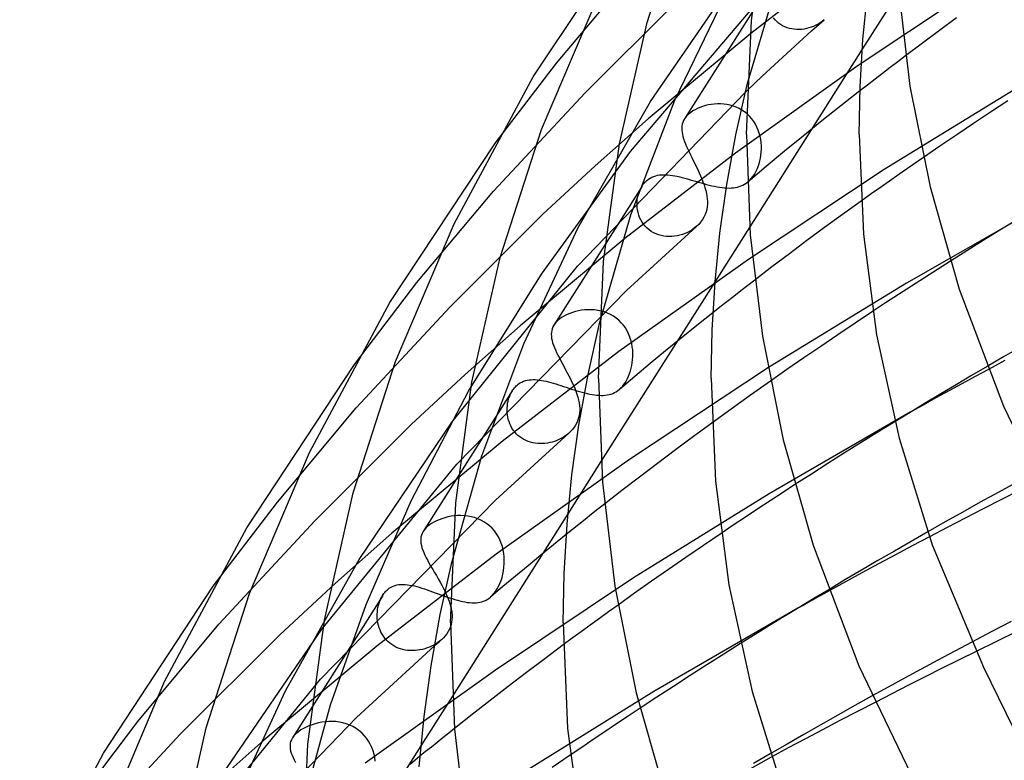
# Model space of a CAD drawing. Header units: millimetres. Extents: x -273 to 273, y -156 to 255.
# Tile 20 of 98: x -200 to -165, y 135 to 162. Entities that reach past the tile are written whole.
import ezdxf

# ---------------------------------------------------------------- set-up
doc = ezdxf.new("R2010")
doc.units = ezdxf.units.MM
doc.layers.add('HIDDEN', color=7, linetype='Continuous')
doc.layers.add('THICK', color=7, linetype='Continuous')

msp = doc.modelspace()

# ---------------------------------------------------------------- linework, layer by layer
at = {"layer": 'HIDDEN'}
for p, q in [((-170.504, 164.159), (-174.343, 161.195)), ((-181.231, 160.138), (-178.598, 163.28)), ((-177.903, 158.782), (-174.679, 163.465)), ((-174.466, 159.381), (-173.348, 163.191)), ((-177.038, 158.823), (-174.992, 163.049)), ((-173.597, 163.046), (-176.69, 158.165)), ((-165.947, 163.107), (-170.539, 160.052)), ((-180.221, 159.084), (-177.052, 162.24)), ((-178.611, 157.006), (-174.357, 162.006)), ((-173.482, 161.677), (-173.537, 161.742)), ((-167.041, 161.742), (-167.651, 161.294)), ((-173.422, 161.617), (-173.482, 161.677)), ((-173.357, 161.562), (-173.422, 161.617)), ((-173.287, 161.512), (-173.357, 161.562)), ((-173.213, 161.468), (-173.287, 161.512)), ((-173.136, 161.43), (-173.213, 161.468)), ((-173.055, 161.398), (-173.136, 161.43)), ((-172.971, 161.372), (-173.055, 161.398)), ((-172.279, 161.387), (-172.363, 161.366)), ((-172.195, 161.414), (-172.279, 161.387)), ((-172.115, 161.445), (-172.195, 161.414)), ((-172.186, 161.283), (-171.738, 161.681)), ((-172.035, 161.482), (-172.115, 161.445)), ((-171.958, 161.523), (-172.035, 161.482)), ((-171.884, 161.569), (-171.958, 161.523)), ((-171.813, 161.62), (-171.884, 161.569)), ((-171.744, 161.676), (-171.813, 161.62)), ((-174.343, 161.195), (-177.978, 158.167)), ((-172.886, 161.353), (-172.971, 161.372)), ((-172.8, 161.34), (-172.886, 161.353)), ((-172.712, 161.334), (-172.8, 161.34)), ((-172.624, 161.333), (-172.712, 161.334)), ((-172.629, 160.883), (-172.186, 161.283)), ((-172.536, 161.338), (-172.624, 161.333)), ((-172.449, 161.349), (-172.536, 161.338)), ((-172.363, 161.366), (-172.449, 161.349)), ((-167.651, 161.294), (-168.256, 160.846)), ((-173.069, 160.483), (-172.629, 160.883)), ((-168.256, 160.846), (-168.855, 160.396)), ((-170.389, 160.635), (-174.381, 154.336)), ((-173.506, 160.081), (-173.069, 160.483)), ((-183.397, 157.311), (-181.231, 160.138)), ((-170.539, 160.052), (-174.884, 156.946)), ((-173.938, 159.679), (-173.506, 160.081)), ((-174.473, 159.168), (-173.938, 159.679)), ((-164.841, 159.288), (-169.614, 156.363)), ((-183.471, 155.599), (-180.221, 159.084)), ((-180.488, 152.934), (-174.531, 159.112)), ((-170.471, 159.157), (-171.149, 158.625)), ((-180.473, 154.292), (-177.903, 158.782)), ((-178.596, 154.757), (-177.038, 158.823)), ((-176.052, 158.604), (-176.146, 158.57)), ((-175.953, 158.633), (-176.052, 158.604)), ((-175.851, 158.658), (-175.953, 158.633)), ((-175.746, 158.676), (-175.851, 158.658)), ((-175.638, 158.689), (-175.746, 158.676)), ((-175.528, 158.696), (-175.638, 158.689)), ((-175.416, 158.695), (-175.528, 158.696)), ((-175.304, 158.688), (-175.416, 158.695)), ((-175.192, 158.673), (-175.304, 158.688)), ((-175.08, 158.65), (-175.192, 158.673)), ((-174.97, 158.619), (-175.08, 158.65)), ((-174.862, 158.579), (-174.97, 158.619)), ((-171.149, 158.625), (-171.82, 158.091)), ((-165.229, 158.806), (-165.835, 158.406)), ((-176.623, 158.255), (-176.647, 158.225)), ((-176.595, 158.284), (-176.623, 158.255)), ((-176.566, 158.314), (-176.595, 158.284)), ((-176.534, 158.343), (-176.566, 158.314)), ((-176.469, 158.395), (-176.534, 158.343)), ((-176.397, 158.444), (-176.469, 158.395)), ((-176.319, 158.489), (-176.397, 158.444)), ((-176.235, 158.532), (-176.319, 158.489)), ((-176.146, 158.57), (-176.235, 158.532)), ((-174.757, 158.531), (-174.862, 158.579)), ((-174.657, 158.474), (-174.757, 158.531)), ((-174.561, 158.41), (-174.657, 158.474)), ((-174.471, 158.337), (-174.561, 158.41)), ((-174.386, 158.256), (-174.471, 158.337)), ((-174.309, 158.169), (-174.386, 158.256)), ((-165.835, 158.406), (-166.438, 158.005)), ((-179.865, 156.498), (-177.978, 158.167)), ((-176.784, 157.905), (-176.79, 157.836)), ((-176.772, 157.971), (-176.784, 157.905)), ((-176.753, 158.036), (-176.772, 157.971)), ((-176.726, 158.101), (-176.753, 158.036)), ((-176.69, 158.164), (-176.726, 158.101)), ((-176.67, 158.195), (-176.69, 158.164)), ((-176.647, 158.225), (-176.67, 158.195)), ((-174.24, 158.076), (-174.309, 158.169)), ((-174.178, 157.977), (-174.24, 158.076)), ((-174.124, 157.874), (-174.178, 157.977)), ((-171.82, 158.091), (-172.484, 157.555)), ((-166.438, 158.005), (-167.038, 157.602)), ((-176.79, 157.836), (-176.789, 157.764)), ((-176.789, 157.764), (-176.781, 157.691)), ((-176.781, 157.691), (-176.768, 157.614)), ((-176.768, 157.614), (-176.749, 157.534)), ((-176.749, 157.534), (-176.725, 157.452)), ((-174.079, 157.767), (-174.124, 157.874)), ((-174.041, 157.658), (-174.079, 157.767)), ((-174.012, 157.546), (-174.041, 157.658)), ((-173.989, 157.433), (-174.012, 157.546)), ((-172.484, 157.555), (-173.142, 157.017)), ((-167.038, 157.602), (-167.632, 157.199)), ((-176.725, 157.452), (-176.696, 157.366)), ((-176.696, 157.366), (-176.661, 157.278)), ((-176.661, 157.278), (-176.623, 157.187)), ((-176.623, 157.187), (-176.58, 157.092)), ((-173.975, 157.32), (-173.989, 157.433)), ((-173.967, 157.206), (-173.975, 157.32)), ((-173.966, 157.094), (-173.967, 157.206)), ((-167.632, 157.199), (-168.22, 156.795)), ((-181.77, 152.661), (-178.611, 157.006)), ((-174.884, 156.946), (-178.808, 153.916)), ((-176.58, 157.092), (-176.534, 156.994)), ((-176.534, 156.994), (-176.486, 156.893)), ((-176.486, 156.893), (-176.435, 156.791)), ((-173.999, 156.773), (-173.982, 156.877)), ((-173.982, 156.877), (-173.971, 156.982)), ((-173.971, 156.982), (-173.966, 157.094)), ((-173.142, 157.017), (-173.792, 156.477)), ((-181.718, 154.782), (-179.865, 156.498)), ((-176.435, 156.791), (-176.383, 156.686)), ((-176.383, 156.686), (-176.329, 156.58)), ((-176.329, 156.58), (-176.276, 156.472)), ((-174.082, 156.47), (-174.049, 156.569)), ((-174.049, 156.569), (-174.021, 156.671)), ((-174.021, 156.671), (-173.999, 156.773)), ((-177.783, 156.125), (-177.717, 156.147)), ((-177.717, 156.147), (-177.649, 156.163)), ((-177.649, 156.163), (-177.58, 156.174)), ((-177.58, 156.174), (-177.509, 156.181)), ((-177.509, 156.181), (-177.435, 156.184)), ((-177.435, 156.184), (-177.36, 156.183)), ((-177.36, 156.183), (-177.282, 156.178)), ((-177.282, 156.178), (-177.202, 156.169)), ((-177.202, 156.169), (-177.12, 156.158)), ((-177.12, 156.158), (-177.036, 156.143)), ((-177.036, 156.143), (-176.95, 156.126)), ((-176.276, 156.472), (-176.224, 156.364)), ((-176.224, 156.364), (-176.174, 156.255)), ((-176.174, 156.255), (-176.125, 156.147)), ((-176.125, 156.147), (-176.08, 156.039)), ((-173.792, 156.477), (-174.436, 155.935)), ((-169.614, 156.363), (-174.426, 153.181)), ((-174.27, 156.115), (-174.216, 156.194)), ((-174.216, 156.194), (-174.166, 156.282)), ((-174.166, 156.282), (-174.121, 156.374)), ((-174.121, 156.374), (-174.082, 156.47)), ((-178.206, 155.773), (-178.181, 155.811)), ((-178.181, 155.811), (-178.155, 155.847)), ((-178.155, 155.847), (-178.127, 155.882)), ((-178.127, 155.882), (-178.097, 155.916)), ((-178.097, 155.916), (-178.065, 155.948)), ((-178.065, 155.948), (-178.032, 155.979)), ((-178.032, 155.979), (-177.973, 156.026)), ((-177.973, 156.026), (-177.911, 156.065)), ((-177.911, 156.065), (-177.848, 156.098)), ((-177.848, 156.098), (-177.783, 156.125)), ((-176.95, 156.126), (-176.862, 156.106)), ((-176.862, 156.106), (-176.772, 156.083)), ((-176.772, 156.083), (-176.681, 156.059)), ((-176.681, 156.059), (-176.588, 156.034)), ((-176.588, 156.034), (-176.494, 156.007)), ((-176.494, 156.007), (-176.398, 155.979)), ((-176.398, 155.979), (-176.301, 155.951)), ((-176.301, 155.951), (-176.204, 155.922)), ((-176.204, 155.922), (-176.107, 155.894)), ((-176.107, 155.894), (-176.01, 155.867)), ((-176.08, 156.039), (-176.038, 155.933)), ((-176.038, 155.933), (-176.001, 155.828)), ((-176.01, 155.867), (-175.913, 155.84)), ((-176.001, 155.828), (-175.968, 155.724)), ((-175.913, 155.84), (-175.817, 155.815)), ((-175.817, 155.815), (-175.722, 155.792)), ((-175.722, 155.792), (-175.629, 155.772)), ((-174.684, 155.785), (-174.622, 155.813)), ((-174.622, 155.813), (-174.561, 155.846)), ((-174.561, 155.846), (-174.502, 155.884)), ((-174.502, 155.884), (-174.445, 155.927)), ((-174.445, 155.927), (-174.384, 155.982)), ((-174.384, 155.982), (-174.326, 156.044)), ((-174.326, 156.044), (-174.27, 156.115)), ((-186.184, 152.354), (-183.471, 155.599)), ((-178.201, 155.781), (-181.326, 150.849)), ((-178.356, 155.375), (-178.337, 155.46)), ((-178.337, 155.46), (-178.313, 155.541)), ((-178.313, 155.541), (-178.283, 155.621)), ((-178.283, 155.621), (-178.248, 155.699)), ((-178.248, 155.699), (-178.206, 155.773)), ((-175.968, 155.724), (-175.939, 155.621)), ((-175.939, 155.621), (-175.916, 155.52)), ((-175.916, 155.52), (-175.899, 155.421)), ((-175.629, 155.772), (-175.537, 155.753)), ((-175.537, 155.753), (-175.447, 155.738)), ((-175.447, 155.738), (-175.36, 155.726)), ((-175.36, 155.726), (-175.275, 155.717)), ((-175.275, 155.717), (-175.193, 155.712)), ((-175.193, 155.712), (-175.113, 155.71)), ((-175.113, 155.71), (-175.035, 155.712)), ((-175.035, 155.712), (-174.96, 155.718)), ((-174.96, 155.718), (-174.887, 155.728)), ((-174.887, 155.728), (-174.817, 155.743)), ((-174.817, 155.743), (-174.75, 155.762)), ((-174.75, 155.762), (-174.684, 155.785)), ((-178.377, 155.11), (-178.376, 155.2)), ((-178.372, 155.02), (-178.377, 155.11)), ((-178.376, 155.2), (-178.369, 155.288)), ((-178.369, 155.288), (-178.356, 155.375)), ((-175.899, 155.421), (-175.887, 155.323)), ((-175.883, 155.136), (-175.891, 155.045)), ((-175.887, 155.323), (-175.882, 155.229)), ((-175.882, 155.229), (-175.883, 155.136)), ((-170.431, 155.244), (-171.086, 154.773)), ((-163.717, 155.253), (-168.817, 152.342)), ((-185.01, 151.501), (-181.718, 154.782)), ((-179.709, 150.907), (-178.596, 154.757)), ((-178.36, 154.93), (-178.372, 155.02)), ((-178.342, 154.84), (-178.36, 154.93)), ((-178.317, 154.752), (-178.342, 154.84)), ((-178.285, 154.666), (-178.317, 154.752)), ((-175.963, 154.77), (-176.005, 154.679)), ((-175.93, 154.861), (-175.963, 154.77)), ((-175.907, 154.953), (-175.93, 154.861)), ((-175.891, 155.045), (-175.907, 154.953)), ((-171.086, 154.773), (-171.724, 154.307)), ((-178.245, 154.582), (-178.285, 154.666)), ((-178.199, 154.501), (-178.245, 154.582)), ((-178.147, 154.424), (-178.199, 154.501)), ((-178.088, 154.353), (-178.147, 154.424)), ((-176.191, 154.422), (-176.267, 154.349)), ((-176.121, 154.502), (-176.191, 154.422)), ((-176.058, 154.589), (-176.121, 154.502)), ((-176.005, 154.679), (-176.058, 154.589)), ((-164.921, 154.573), (-165.512, 154.211)), ((-182.398, 150.18), (-180.473, 154.292)), ((-178.757, 152.079), (-176.268, 154.349)), ((-178.022, 154.286), (-178.088, 154.353)), ((-177.951, 154.225), (-178.022, 154.286)), ((-177.873, 154.17), (-177.951, 154.225)), ((-177.791, 154.122), (-177.873, 154.17)), ((-177.705, 154.081), (-177.791, 154.122)), ((-177.616, 154.048), (-177.705, 154.081)), ((-177.523, 154.022), (-177.616, 154.048)), ((-176.764, 154.065), (-176.855, 154.037)), ((-176.675, 154.098), (-176.764, 154.065)), ((-176.588, 154.137), (-176.675, 154.098)), ((-176.505, 154.18), (-176.588, 154.137)), ((-176.425, 154.229), (-176.505, 154.18)), ((-176.348, 154.283), (-176.425, 154.229)), ((-176.275, 154.343), (-176.348, 154.283)), ((-171.724, 154.307), (-172.352, 153.844)), ((-165.512, 154.211), (-166.099, 153.847)), ((-178.808, 153.916), (-182.525, 150.819)), ((-177.429, 154.003), (-177.523, 154.022)), ((-177.333, 153.992), (-177.429, 154.003)), ((-177.237, 153.988), (-177.333, 153.992)), ((-177.14, 153.99), (-177.237, 153.988)), ((-177.044, 154), (-177.14, 153.99)), ((-176.949, 154.015), (-177.044, 154)), ((-176.855, 154.037), (-176.949, 154.015)), ((-172.352, 153.844), (-172.974, 153.38)), ((-166.099, 153.847), (-166.682, 153.483)), ((-172.974, 153.38), (-173.591, 152.914)), ((-166.682, 153.483), (-167.261, 153.118)), ((-174.426, 153.181), (-179.029, 149.907)), ((-184.931, 147.421), (-180.488, 152.934)), ((-184.351, 148.5), (-181.77, 152.661)), ((-173.591, 152.914), (-174.203, 152.446)), ((-188.404, 149.448), (-186.184, 152.354)), ((-175.611, 152.395), (-179.657, 146.011)), ((-168.817, 152.342), (-173.714, 149.342)), ((-184.776, 145.917), (-178.757, 152.079)), ((-188.345, 147.918), (-185.01, 151.501)), ((-180.765, 151.263), (-180.859, 151.222)), ((-180.666, 151.299), (-180.765, 151.263)), ((-180.563, 151.33), (-180.666, 151.299)), ((-180.456, 151.355), (-180.563, 151.33)), ((-180.345, 151.375), (-180.456, 151.355)), ((-180.232, 151.389), (-180.345, 151.375)), ((-180.117, 151.396), (-180.232, 151.389)), ((-180.001, 151.395), (-180.117, 151.396)), ((-179.884, 151.388), (-180.001, 151.395)), ((-179.767, 151.372), (-179.884, 151.388)), ((-179.651, 151.348), (-179.767, 151.372)), ((-179.537, 151.315), (-179.651, 151.348)), ((-179.425, 151.273), (-179.537, 151.315)), ((-179.317, 151.222), (-179.425, 151.273)), ((-175.686, 151.289), (-176.251, 150.839)), ((-170.019, 151.332), (-170.637, 150.921)), ((-181.284, 150.909), (-181.306, 150.879)), ((-181.259, 150.938), (-181.284, 150.909)), ((-181.232, 150.968), (-181.259, 150.938)), ((-181.203, 150.997), (-181.232, 150.968)), ((-181.171, 151.026), (-181.203, 150.997)), ((-181.103, 151.08), (-181.171, 151.026)), ((-181.029, 151.13), (-181.103, 151.08)), ((-180.947, 151.178), (-181.029, 151.13)), ((-180.859, 151.222), (-180.947, 151.178)), ((-179.213, 151.163), (-179.317, 151.222)), ((-179.115, 151.095), (-179.213, 151.163)), ((-179.023, 151.019), (-179.115, 151.095)), ((-178.938, 150.934), (-179.023, 151.019)), ((-178.86, 150.843), (-178.938, 150.934)), ((-170.637, 150.921), (-171.25, 150.508)), ((-184.47, 149.098), (-182.525, 150.819)), ((-181.417, 150.591), (-181.421, 150.522)), ((-181.406, 150.657), (-181.417, 150.591)), ((-181.388, 150.721), (-181.406, 150.657)), ((-181.361, 150.785), (-181.388, 150.721)), ((-181.326, 150.849), (-181.361, 150.785)), ((-181.306, 150.879), (-181.326, 150.849)), ((-178.79, 150.746), (-178.86, 150.843)), ((-178.728, 150.643), (-178.79, 150.746)), ((-178.675, 150.536), (-178.728, 150.643)), ((-176.251, 150.839), (-176.811, 150.388)), ((-181.421, 150.522), (-181.418, 150.452)), ((-181.418, 150.452), (-181.409, 150.379)), ((-181.409, 150.379), (-181.393, 150.303)), ((-181.393, 150.303), (-181.371, 150.224)), ((-181.371, 150.224), (-181.344, 150.142)), ((-178.631, 150.426), (-178.675, 150.536)), ((-178.594, 150.314), (-178.631, 150.426)), ((-178.566, 150.199), (-178.594, 150.314)), ((-178.545, 150.083), (-178.566, 150.199)), ((-176.811, 150.388), (-177.366, 149.935)), ((-171.25, 150.508), (-171.859, 150.095)), ((-183.88, 146.207), (-182.398, 150.18)), ((-179.029, 149.907), (-183.162, 146.725)), ((-181.344, 150.142), (-181.311, 150.057)), ((-181.311, 150.057), (-181.274, 149.969)), ((-181.274, 149.969), (-181.231, 149.878)), ((-181.231, 149.878), (-181.185, 149.783)), ((-178.532, 149.967), (-178.545, 150.083)), ((-178.526, 149.851), (-178.532, 149.967)), ((-178.527, 149.735), (-178.526, 149.851)), ((-177.366, 149.935), (-177.917, 149.482)), ((-171.859, 150.095), (-172.462, 149.682)), ((-164.796, 150.056), (-165.377, 149.721)), ((-181.185, 149.783), (-181.134, 149.684)), ((-181.134, 149.684), (-181.081, 149.583)), ((-181.081, 149.583), (-181.026, 149.48)), ((-178.563, 149.417), (-178.546, 149.518)), ((-178.546, 149.518), (-178.534, 149.621)), ((-178.534, 149.621), (-178.527, 149.735)), ((-172.462, 149.682), (-173.058, 149.269)), ((-165.377, 149.721), (-165.956, 149.384)), ((-165.333, 149.59), (-165.914, 149.278)), ((-181.026, 149.48), (-180.968, 149.374)), ((-180.968, 149.374), (-180.91, 149.266)), ((-180.91, 149.266), (-180.852, 149.157)), ((-180.852, 149.157), (-180.795, 149.047)), ((-173.714, 149.342), (-178.649, 146.081)), ((-178.641, 149.13), (-178.61, 149.222)), ((-178.61, 149.222), (-178.584, 149.318)), ((-178.584, 149.318), (-178.563, 149.417)), ((-177.917, 149.482), (-178.462, 149.026)), ((-173.058, 149.269), (-173.647, 148.858)), ((-186.385, 147.324), (-184.47, 149.098)), ((-182.524, 148.798), (-182.465, 148.83)), ((-182.465, 148.83), (-182.403, 148.857)), ((-182.403, 148.857), (-182.339, 148.879)), ((-182.339, 148.879), (-182.273, 148.895)), ((-182.273, 148.895), (-182.206, 148.906)), ((-182.206, 148.906), (-182.136, 148.913)), ((-182.136, 148.913), (-182.065, 148.916)), ((-182.065, 148.916), (-181.993, 148.914)), ((-181.993, 148.914), (-181.919, 148.909)), ((-181.919, 148.909), (-181.843, 148.9)), ((-181.843, 148.9), (-181.765, 148.888)), ((-181.765, 148.888), (-181.686, 148.873)), ((-181.686, 148.873), (-181.604, 148.855)), ((-181.604, 148.855), (-181.521, 148.835)), ((-181.521, 148.835), (-181.436, 148.812)), ((-181.436, 148.812), (-181.348, 148.787)), ((-180.795, 149.047), (-180.739, 148.937)), ((-180.739, 148.937), (-180.686, 148.827)), ((-180.686, 148.827), (-180.636, 148.718)), ((-178.462, 149.026), (-179.003, 148.57)), ((-178.847, 148.737), (-178.799, 148.805)), ((-178.799, 148.805), (-178.755, 148.879)), ((-178.755, 148.879), (-178.713, 148.958)), ((-178.713, 148.958), (-178.675, 149.042)), ((-178.675, 149.042), (-178.641, 149.13)), ((-186.385, 144.621), (-184.351, 148.5)), ((-182.802, 148.52), (-185.964, 143.53)), ((-182.844, 148.448), (-182.805, 148.515)), ((-182.805, 148.515), (-182.78, 148.554)), ((-182.78, 148.554), (-182.753, 148.591)), ((-182.753, 148.591), (-182.725, 148.626)), ((-182.725, 148.626), (-182.695, 148.659)), ((-182.695, 148.659), (-182.664, 148.69)), ((-182.664, 148.69), (-182.632, 148.719)), ((-182.632, 148.719), (-182.58, 148.761)), ((-182.58, 148.761), (-182.524, 148.798)), ((-181.348, 148.787), (-181.259, 148.761)), ((-181.259, 148.761), (-181.169, 148.732)), ((-181.169, 148.732), (-181.077, 148.703)), ((-181.077, 148.703), (-180.985, 148.673)), ((-180.985, 148.673), (-180.892, 148.642)), ((-180.892, 148.642), (-180.798, 148.611)), ((-180.798, 148.611), (-180.703, 148.58)), ((-180.703, 148.58), (-180.608, 148.55)), ((-180.636, 148.718), (-180.59, 148.61)), ((-180.608, 148.55), (-180.513, 148.521)), ((-180.59, 148.61), (-180.548, 148.503)), ((-180.548, 148.503), (-180.511, 148.397)), ((-180.513, 148.521), (-180.42, 148.493)), ((-180.42, 148.493), (-180.327, 148.467)), ((-180.327, 148.467), (-180.235, 148.443)), ((-179.237, 148.427), (-179.177, 148.455)), ((-179.177, 148.455), (-179.118, 148.487)), ((-179.118, 148.487), (-179.061, 148.524)), ((-179.061, 148.524), (-179.007, 148.567)), ((-179.007, 148.567), (-178.951, 148.618)), ((-178.951, 148.618), (-178.897, 148.675)), ((-178.897, 148.675), (-178.847, 148.737)), ((-182.968, 148.075), (-182.952, 148.153)), ((-182.952, 148.153), (-182.932, 148.23)), ((-182.932, 148.23), (-182.907, 148.305)), ((-182.907, 148.305), (-182.878, 148.378)), ((-182.878, 148.378), (-182.844, 148.448)), ((-180.511, 148.397), (-180.479, 148.293)), ((-180.479, 148.293), (-180.453, 148.19)), ((-180.453, 148.19), (-180.432, 148.089)), ((-180.235, 148.443), (-180.146, 148.421)), ((-180.146, 148.421), (-180.058, 148.402)), ((-180.058, 148.402), (-179.972, 148.386)), ((-179.972, 148.386), (-179.888, 148.373)), ((-179.888, 148.373), (-179.806, 148.364)), ((-179.806, 148.364), (-179.727, 148.358)), ((-179.727, 148.358), (-179.65, 148.355)), ((-179.65, 148.355), (-179.576, 148.357)), ((-179.576, 148.357), (-179.503, 148.362)), ((-179.503, 148.362), (-179.433, 148.372)), ((-179.433, 148.372), (-179.366, 148.386)), ((-179.366, 148.386), (-179.301, 148.404)), ((-179.301, 148.404), (-179.237, 148.427)), ((-191.137, 144.571), (-188.345, 147.918)), ((-182.987, 147.834), (-182.986, 147.915)), ((-182.984, 147.752), (-182.987, 147.834)), ((-182.986, 147.915), (-182.979, 147.996)), ((-182.976, 147.67), (-182.984, 147.752)), ((-182.979, 147.996), (-182.968, 148.075)), ((-180.432, 148.089), (-180.419, 147.989)), ((-180.419, 147.989), (-180.412, 147.903)), ((-180.412, 147.817), (-180.417, 147.731)), ((-180.412, 147.903), (-180.412, 147.817)), ((-168.684, 147.758), (-173.691, 144.862)), ((-188.23, 142.536), (-184.931, 147.421)), ((-182.962, 147.588), (-182.976, 147.67)), ((-182.944, 147.506), (-182.962, 147.588)), ((-182.92, 147.426), (-182.944, 147.506)), ((-182.89, 147.348), (-182.92, 147.426)), ((-180.476, 147.473), (-180.512, 147.388)), ((-180.449, 147.559), (-180.476, 147.473)), ((-180.429, 147.645), (-180.449, 147.559)), ((-180.417, 147.731), (-180.429, 147.645)), ((-169.233, 147.423), (-169.832, 147.055)), ((-189.799, 143.919), (-186.385, 147.324)), ((-182.855, 147.272), (-182.89, 147.348)), ((-182.815, 147.198), (-182.855, 147.272)), ((-182.769, 147.127), (-182.815, 147.198)), ((-182.718, 147.06), (-182.769, 147.127)), ((-182.662, 146.997), (-182.718, 147.06)), ((-180.727, 147.082), (-180.794, 147.019)), ((-180.665, 147.151), (-180.727, 147.082)), ((-180.608, 147.225), (-180.665, 147.151)), ((-180.556, 147.304), (-180.608, 147.225)), ((-180.512, 147.388), (-180.556, 147.304)), ((-175.721, 147.375), (-176.371, 146.898)), ((-169.832, 147.055), (-170.427, 146.685)), ((-183.162, 146.725), (-187.072, 143.471)), ((-183.403, 144.641), (-180.794, 147.019)), ((-182.601, 146.938), (-182.662, 146.997)), ((-182.536, 146.884), (-182.601, 146.938)), ((-182.466, 146.835), (-182.536, 146.884)), ((-182.393, 146.791), (-182.466, 146.835)), ((-182.316, 146.753), (-182.393, 146.791)), ((-182.237, 146.72), (-182.316, 146.753)), ((-182.155, 146.694), (-182.237, 146.72)), ((-181.308, 146.725), (-181.39, 146.7)), ((-181.229, 146.755), (-181.308, 146.725)), ((-181.151, 146.788), (-181.229, 146.755)), ((-181.076, 146.825), (-181.151, 146.788)), ((-181.004, 146.866), (-181.076, 146.825)), ((-180.935, 146.91), (-181.004, 146.866)), ((-180.869, 146.958), (-180.935, 146.91)), ((-180.805, 147.01), (-180.869, 146.958)), ((-176.371, 146.898), (-177.015, 146.421)), ((-182.071, 146.673), (-182.155, 146.694)), ((-181.986, 146.658), (-182.071, 146.673)), ((-181.901, 146.648), (-181.986, 146.658)), ((-181.815, 146.644), (-181.901, 146.648)), ((-181.729, 146.646), (-181.815, 146.644)), ((-181.643, 146.652), (-181.729, 146.646)), ((-181.558, 146.663), (-181.643, 146.652)), ((-181.473, 146.679), (-181.558, 146.663)), ((-181.39, 146.7), (-181.473, 146.679)), ((-177.015, 146.421), (-177.653, 145.942)), ((-170.427, 146.685), (-171.019, 146.314)), ((-184.952, 142.434), (-183.88, 146.207)), ((-178.649, 146.081), (-183.372, 142.723)), ((-171.019, 146.314), (-171.607, 145.942)), ((-189.562, 140.068), (-184.776, 145.917)), ((-177.653, 145.942), (-178.286, 145.461)), ((-171.607, 145.942), (-172.194, 145.567)), ((-178.286, 145.461), (-178.913, 144.978)), ((-172.194, 145.567), (-172.779, 145.19)), ((-178.913, 144.978), (-179.535, 144.494)), ((-189.607, 138.285), (-183.403, 144.641)), ((-187.992, 140.936), (-186.385, 144.621)), ((-173.691, 144.862), (-178.507, 141.879)), ((-193.411, 141.584), (-191.137, 144.571)), ((-193.219, 140.236), (-189.799, 143.919)), ((-185.402, 143.946), (-185.497, 143.904)), ((-185.302, 143.983), (-185.402, 143.946)), ((-185.197, 144.016), (-185.302, 143.983)), ((-185.088, 144.044), (-185.197, 144.016)), ((-184.976, 144.066), (-185.088, 144.044)), ((-184.861, 144.082), (-184.976, 144.066)), ((-180.829, 144.16), (-184.929, 137.691)), ((-184.743, 144.092), (-184.861, 144.082)), ((-184.624, 144.094), (-184.743, 144.092)), ((-184.504, 144.089), (-184.624, 144.094)), ((-184.384, 144.075), (-184.504, 144.089)), ((-184.264, 144.053), (-184.384, 144.075)), ((-184.145, 144.022), (-184.264, 144.053)), ((-184.03, 143.982), (-184.145, 144.022)), ((-183.918, 143.933), (-184.03, 143.982)), ((-183.809, 143.874), (-183.918, 143.933)), ((-185.923, 143.588), (-185.945, 143.559)), ((-185.899, 143.617), (-185.923, 143.588)), ((-185.872, 143.646), (-185.899, 143.617)), ((-185.842, 143.676), (-185.872, 143.646)), ((-185.81, 143.705), (-185.842, 143.676)), ((-185.742, 143.759), (-185.81, 143.705)), ((-185.668, 143.81), (-185.742, 143.759)), ((-185.586, 143.859), (-185.668, 143.81)), ((-185.497, 143.904), (-185.586, 143.859)), ((-183.706, 143.805), (-183.809, 143.874)), ((-183.609, 143.727), (-183.706, 143.805)), ((-183.519, 143.641), (-183.609, 143.727)), ((-183.436, 143.547), (-183.519, 143.641)), ((-189.075, 141.699), (-187.072, 143.471)), ((-186.045, 143.326), (-186.053, 143.256)), ((-186.053, 143.256), (-186.053, 143.184)), ((-186.028, 143.393), (-186.045, 143.326)), ((-186.002, 143.461), (-186.028, 143.393)), ((-185.965, 143.529), (-186.002, 143.461)), ((-185.945, 143.559), (-185.965, 143.529)), ((-183.362, 143.446), (-183.436, 143.547)), ((-183.297, 143.339), (-183.362, 143.446)), ((-183.241, 143.227), (-183.297, 143.339)), ((-183.194, 143.111), (-183.241, 143.227)), ((-180.888, 143.421), (-181.344, 143.053)), ((-175.394, 143.461), (-176.021, 143.036)), ((-168.066, 143.514), (-168.659, 143.175)), ((-168.005, 143.34), (-168.612, 143.019)), ((-186.053, 143.184), (-186.045, 143.109)), ((-186.045, 143.109), (-186.03, 143.032)), ((-186.03, 143.032), (-186.008, 142.951)), ((-186.008, 142.951), (-185.979, 142.867)), ((-185.979, 142.867), (-185.943, 142.78)), ((-183.156, 142.992), (-183.194, 143.111)), ((-183.127, 142.871), (-183.156, 142.992)), ((-183.106, 142.748), (-183.127, 142.871)), ((-181.344, 143.053), (-181.796, 142.685)), ((-176.021, 143.036), (-176.643, 142.61)), ((-168.659, 143.175), (-169.248, 142.836)), ((-168.612, 143.019), (-169.214, 142.698)), ((-190.85, 137.875), (-188.23, 142.536)), ((-183.372, 142.723), (-187.609, 139.46)), ((-185.943, 142.78), (-185.902, 142.69)), ((-185.902, 142.69), (-185.855, 142.596)), ((-185.855, 142.596), (-185.803, 142.498)), ((-183.093, 142.625), (-183.106, 142.748)), ((-183.088, 142.502), (-183.093, 142.625)), ((-181.796, 142.685), (-182.245, 142.315)), ((-176.643, 142.61), (-177.257, 142.185)), ((-169.248, 142.836), (-169.835, 142.495)), ((-169.214, 142.698), (-169.811, 142.377)), ((-185.803, 142.498), (-185.747, 142.396)), ((-185.747, 142.396), (-185.688, 142.291)), ((-185.688, 142.291), (-185.626, 142.184)), ((-185.626, 142.184), (-185.561, 142.074)), ((-183.115, 142.135), (-183.099, 142.258)), ((-183.099, 142.258), (-183.09, 142.379)), ((-183.09, 142.379), (-183.088, 142.502)), ((-182.245, 142.315), (-182.691, 141.945)), ((-177.257, 142.185), (-177.865, 141.762)), ((-169.835, 142.495), (-170.42, 142.152)), ((-169.811, 142.377), (-170.401, 142.058)), ((-185.561, 142.074), (-185.496, 141.962)), ((-185.496, 141.962), (-185.431, 141.849)), ((-185.431, 141.849), (-185.367, 141.735)), ((-178.507, 141.879), (-183.404, 138.614)), ((-183.203, 141.787), (-183.168, 141.899)), ((-183.168, 141.899), (-183.138, 142.015)), ((-183.138, 142.015), (-183.115, 142.135)), ((-182.691, 141.945), (-183.134, 141.574)), ((-170.42, 142.152), (-171.001, 141.809)), ((-170.401, 142.058), (-170.986, 141.739)), ((-191.052, 139.866), (-189.075, 141.699)), ((-187.23, 141.464), (-187.167, 141.513)), ((-187.167, 141.513), (-187.101, 141.554)), ((-187.101, 141.554), (-187.033, 141.587)), ((-187.033, 141.587), (-186.964, 141.613)), ((-186.964, 141.613), (-186.894, 141.631)), ((-186.894, 141.631), (-186.823, 141.644)), ((-186.823, 141.644), (-186.751, 141.65)), ((-186.751, 141.65), (-186.678, 141.652)), ((-186.678, 141.652), (-186.602, 141.649)), ((-186.602, 141.649), (-186.524, 141.641)), ((-186.524, 141.641), (-186.444, 141.63)), ((-186.444, 141.63), (-186.362, 141.614)), ((-186.362, 141.614), (-186.277, 141.595)), ((-186.277, 141.595), (-186.191, 141.573)), ((-186.191, 141.573), (-186.102, 141.548)), ((-186.102, 141.548), (-186.012, 141.52)), ((-186.012, 141.52), (-185.919, 141.49)), ((-185.919, 141.49), (-185.825, 141.458)), ((-185.367, 141.735), (-185.305, 141.621)), ((-185.305, 141.621), (-185.245, 141.508)), ((-185.245, 141.508), (-185.19, 141.396)), ((-183.134, 141.574), (-183.574, 141.202)), ((-183.394, 141.403), (-183.339, 141.489)), ((-183.339, 141.489), (-183.289, 141.582)), ((-183.289, 141.582), (-183.243, 141.681)), ((-183.243, 141.681), (-183.203, 141.787)), ((-177.865, 141.762), (-178.463, 141.339)), ((-171.001, 141.809), (-171.579, 141.464)), ((-170.986, 141.739), (-171.564, 141.422)), ((-187.401, 141.263), (-190.605, 136.206)), ((-187.505, 141.054), (-187.476, 141.123)), ((-187.476, 141.123), (-187.443, 141.19)), ((-187.443, 141.19), (-187.406, 141.255)), ((-187.406, 141.255), (-187.381, 141.293)), ((-187.381, 141.293), (-187.355, 141.33)), ((-187.355, 141.33), (-187.326, 141.366)), ((-187.326, 141.366), (-187.296, 141.4)), ((-187.296, 141.4), (-187.264, 141.433)), ((-187.264, 141.433), (-187.23, 141.464)), ((-185.825, 141.458), (-185.73, 141.424)), ((-185.73, 141.424), (-185.633, 141.389)), ((-185.633, 141.389), (-185.534, 141.353)), ((-185.534, 141.353), (-185.435, 141.317)), ((-185.435, 141.317), (-185.336, 141.281)), ((-185.336, 141.281), (-185.237, 141.246)), ((-185.237, 141.246), (-185.137, 141.211)), ((-185.137, 141.211), (-185.039, 141.178)), ((-185.039, 141.178), (-184.942, 141.146)), ((-184.942, 141.146), (-184.846, 141.117)), ((-184.846, 141.117), (-184.752, 141.09)), ((-183.757, 141.083), (-183.696, 141.115)), ((-183.696, 141.115), (-183.636, 141.154)), ((-183.636, 141.154), (-183.578, 141.198)), ((-183.578, 141.198), (-183.515, 141.257)), ((-183.515, 141.257), (-183.453, 141.325)), ((-183.453, 141.325), (-183.394, 141.403)), ((-178.463, 141.339), (-179.053, 140.92)), ((-189.252, 137.377), (-187.992, 140.936)), ((-187.581, 140.757), (-187.568, 140.834)), ((-187.568, 140.834), (-187.551, 140.91)), ((-187.551, 140.91), (-187.529, 140.983)), ((-187.529, 140.983), (-187.505, 141.054)), ((-184.996, 140.897), (-184.986, 140.856)), ((-184.986, 140.856), (-184.976, 140.816)), ((-184.976, 140.816), (-184.967, 140.776)), ((-184.967, 140.776), (-184.96, 140.736)), ((-184.752, 141.09), (-184.66, 141.066)), ((-184.66, 141.066), (-184.571, 141.046)), ((-184.571, 141.046), (-184.485, 141.029)), ((-184.485, 141.029), (-184.4, 141.015)), ((-184.4, 141.015), (-184.319, 141.006)), ((-184.319, 141.006), (-184.24, 141)), ((-184.24, 141), (-184.163, 140.998)), ((-184.163, 140.998), (-184.089, 141.001)), ((-184.089, 141.001), (-184.018, 141.008)), ((-184.018, 141.008), (-183.949, 141.02)), ((-183.949, 141.02), (-183.883, 141.036)), ((-183.883, 141.036), (-183.819, 141.057)), ((-183.819, 141.057), (-183.757, 141.083)), ((-172.672, 140.806), (-177.78, 137.849)), ((-187.595, 140.598), (-187.59, 140.678)), ((-187.595, 140.517), (-187.595, 140.598)), ((-187.591, 140.436), (-187.595, 140.517)), ((-187.582, 140.354), (-187.591, 140.436)), ((-187.59, 140.678), (-187.581, 140.757)), ((-184.96, 140.736), (-184.953, 140.696)), ((-184.953, 140.696), (-184.948, 140.657)), ((-184.948, 140.657), (-184.94, 140.57)), ((-184.938, 140.484), (-184.943, 140.398)), ((-184.94, 140.57), (-184.938, 140.484)), ((-196.089, 136.788), (-193.219, 140.236)), ((-193.074, 134.929), (-189.562, 140.068)), ((-187.568, 140.273), (-187.582, 140.354)), ((-187.549, 140.193), (-187.568, 140.273)), ((-187.525, 140.113), (-187.549, 140.193)), ((-187.496, 140.035), (-187.525, 140.113)), ((-184.973, 140.227), (-185, 140.143)), ((-184.954, 140.313), (-184.973, 140.227)), ((-184.943, 140.398), (-184.954, 140.313)), ((-194.588, 136.336), (-191.052, 139.866)), ((-187.461, 139.959), (-187.496, 140.035)), ((-187.422, 139.885), (-187.461, 139.959)), ((-187.377, 139.814), (-187.422, 139.885)), ((-187.328, 139.747), (-187.377, 139.814)), ((-187.273, 139.683), (-187.328, 139.747)), ((-187.609, 139.46), (-191.618, 136.124)), ((-188.33, 136.933), (-185.568, 139.471)), ((-187.213, 139.623), (-187.273, 139.683)), ((-187.149, 139.567), (-187.213, 139.623)), ((-187.08, 139.516), (-187.149, 139.567)), ((-187.008, 139.47), (-187.08, 139.516)), ((-186.932, 139.429), (-187.008, 139.47)), ((-186.853, 139.394), (-186.932, 139.429)), ((-186.771, 139.365), (-186.853, 139.394)), ((-185.908, 139.369), (-185.993, 139.346)), ((-185.826, 139.396), (-185.908, 139.369)), ((-185.745, 139.428), (-185.826, 139.396)), ((-185.667, 139.463), (-185.745, 139.428)), ((-185.591, 139.502), (-185.667, 139.463)), ((-185.518, 139.544), (-185.591, 139.502)), ((-185.448, 139.59), (-185.518, 139.544)), ((-185.381, 139.639), (-185.448, 139.59)), ((-185.318, 139.691), (-185.381, 139.639)), ((-180.993, 139.507), (-181.65, 139.017)), ((-174.705, 139.553), (-175.304, 139.177)), ((-166.505, 139.608), (-167.108, 139.288)), ((-186.687, 139.341), (-186.771, 139.365)), ((-186.602, 139.323), (-186.687, 139.341)), ((-186.516, 139.311), (-186.602, 139.323)), ((-186.428, 139.304), (-186.516, 139.311)), ((-186.34, 139.302), (-186.428, 139.304)), ((-186.252, 139.306), (-186.34, 139.302)), ((-186.165, 139.315), (-186.252, 139.306)), ((-186.078, 139.328), (-186.165, 139.315)), ((-185.993, 139.346), (-186.078, 139.328)), ((-175.304, 139.177), (-175.899, 138.799)), ((-167.108, 139.288), (-167.707, 138.967)), ((-166.35, 139.274), (-166.952, 138.975)), ((-181.65, 139.017), (-182.301, 138.526)), ((-175.899, 138.799), (-176.494, 138.419)), ((-167.707, 138.967), (-168.299, 138.648)), ((-167.553, 138.675), (-168.152, 138.374)), ((-166.952, 138.975), (-167.553, 138.675)), ((-183.404, 138.614), (-188.024, 135.307)), ((-182.301, 138.526), (-182.947, 138.032)), ((-176.494, 138.419), (-177.087, 138.035)), ((-168.885, 138.329), (-169.465, 138.011)), ((-168.299, 138.648), (-168.885, 138.329)), ((-168.152, 138.374), (-168.749, 138.072)), ((-194.523, 132.268), (-189.607, 138.285)), ((-182.947, 138.032), (-183.587, 137.537)), ((-177.087, 138.035), (-177.68, 137.649)), ((-169.465, 138.011), (-170.038, 137.694)), ((-168.749, 138.072), (-169.342, 137.769)), ((-192.823, 133.579), (-190.85, 137.875)), ((-177.78, 137.849), (-182.694, 134.803)), ((-177.68, 137.649), (-178.27, 137.26)), ((-169.342, 137.769), (-169.933, 137.465)), ((-190.195, 133.961), (-189.252, 137.377)), ((-183.587, 137.537), (-184.223, 137.041)), ((-194.811, 130.232), (-188.33, 136.933)), ((-184.223, 137.041), (-184.852, 136.542)), ((-198.418, 133.72), (-196.089, 136.788)), ((-190.118, 136.591), (-190.213, 136.542)), ((-190.016, 136.636), (-190.118, 136.591)), ((-189.908, 136.675), (-190.016, 136.636)), ((-189.796, 136.71), (-189.908, 136.675)), ((-189.68, 136.74), (-189.796, 136.71)), ((-189.561, 136.763), (-189.68, 136.74)), ((-189.439, 136.779), (-189.561, 136.763)), ((-189.314, 136.788), (-189.439, 136.779)), ((-189.189, 136.79), (-189.314, 136.788)), ((-189.063, 136.783), (-189.189, 136.79)), ((-188.937, 136.767), (-189.063, 136.783)), ((-188.813, 136.742), (-188.937, 136.767)), ((-188.691, 136.708), (-188.813, 136.742)), ((-188.572, 136.664), (-188.691, 136.708)), ((-188.456, 136.609), (-188.572, 136.664)), ((-188.346, 136.545), (-188.456, 136.609)), ((-198.093, 132.554), (-194.588, 136.336)), ((-190.587, 136.234), (-190.606, 136.206)), ((-190.565, 136.263), (-190.587, 136.234)), ((-190.541, 136.292), (-190.565, 136.263)), ((-190.514, 136.321), (-190.541, 136.292)), ((-190.485, 136.35), (-190.514, 136.321)), ((-190.452, 136.379), (-190.485, 136.35)), ((-190.381, 136.436), (-190.452, 136.379)), ((-190.301, 136.491), (-190.381, 136.436)), ((-190.213, 136.542), (-190.301, 136.491)), ((-188.242, 136.472), (-188.346, 136.545)), ((-188.145, 136.389), (-188.242, 136.472)), ((-188.055, 136.298), (-188.145, 136.389)), ((-187.975, 136.199), (-188.055, 136.298)), ((-193.68, 134.299), (-191.618, 136.124)), ((-190.681, 136.015), (-190.689, 135.95)), ((-190.689, 135.95), (-190.689, 135.883)), ((-190.689, 135.883), (-190.681, 135.814)), ((-190.666, 136.078), (-190.681, 136.015)), ((-190.641, 136.141), (-190.666, 136.078)), ((-190.606, 136.206), (-190.641, 136.141)), ((-186.045, 135.929), (-190.198, 129.377)), ((-187.903, 136.094), (-187.975, 136.199)), ((-187.841, 135.984), (-187.903, 136.094)), ((-187.788, 135.869), (-187.841, 135.984)), ((-190.681, 135.814), (-190.666, 135.742)), ((-190.666, 135.742), (-190.645, 135.667)), ((-190.645, 135.667), (-190.617, 135.59)), ((-190.617, 135.59), (-190.582, 135.509)), ((-187.744, 135.751), (-187.788, 135.869)), ((-187.709, 135.63), (-187.744, 135.751)), ((-187.683, 135.507), (-187.709, 135.63)), ((-186.08, 135.554), (-186.429, 135.268)), ((-180.747, 135.591), (-181.384, 135.152)), ((-173.614, 135.527), (-179.444, 132.266)), ((-173.65, 135.642), (-174.244, 135.295)), ((-190.582, 135.509), (-190.542, 135.425)), ((-190.542, 135.425), (-190.496, 135.338)), ((-187.665, 135.384), (-187.683, 135.507))]:
    msp.add_line(p, q, dxfattribs=at)
at = {"layer": 'THICK'}
for p, q in [((-178.023, 161.586), (-176.583, 166.022)), ((-174.319, 161.657), (-173.768, 165.731)), ((-182.061, 159.65), (-178.39, 165.175)), ((-169.113, 162.811), (-168.697, 159.323)), ((-181.764, 157.789), (-179.728, 162.559)), ((-169.101, 162.667), (-170.389, 160.635)), ((-170.363, 160.979), (-170.189, 162.67)), ((-179.002, 157.281), (-178.023, 161.586)), ((-174.5, 157.611), (-174.319, 161.657)), ((-170.466, 159.295), (-170.363, 160.979)), ((-168.855, 160.396), (-169.127, 160.191)), ((-169.398, 159.985), (-169.668, 159.778)), ((-169.127, 160.191), (-169.398, 159.985)), ((-184.866, 154.443), (-182.061, 159.65)), ((-169.668, 159.778), (-169.936, 159.571)), ((-174.868, 157.597), (-174.466, 159.381)), ((-170.5, 157.611), (-170.466, 159.295)), ((-170.204, 159.364), (-170.471, 159.157)), ((-169.936, 159.571), (-170.204, 159.364)), ((-168.697, 159.323), (-167.982, 155.757)), ((-174.531, 159.112), (-174.521, 159.122)), ((-174.521, 159.122), (-174.512, 159.131)), ((-174.512, 159.131), (-174.502, 159.141)), ((-174.502, 159.141), (-174.492, 159.15)), ((-174.492, 159.15), (-174.483, 159.159)), ((-174.483, 159.159), (-174.473, 159.168)), ((-183.235, 153.243), (-181.764, 157.789)), ((-175.193, 155.83), (-174.868, 157.597)), ((-174.5, 157.611), (-174.359, 154.047)), ((-170.5, 157.611), (-170.348, 154.08)), ((-187.143, 151.653), (-183.397, 157.311)), ((-179.565, 153.101), (-179.002, 157.281)), ((-168.597, 156.535), (-168.971, 156.275)), ((-168.22, 156.795), (-168.597, 156.535)), ((-168.971, 156.275), (-169.341, 156.016)), ((-175.437, 154.104), (-175.193, 155.83)), ((-169.341, 156.016), (-169.708, 155.758)), ((-170.072, 155.5), (-170.431, 155.244)), ((-169.708, 155.758), (-170.072, 155.5)), ((-167.982, 155.757), (-166.947, 152.125)), ((-186.945, 149.556), (-184.866, 154.443)), ((-175.612, 152.381), (-175.437, 154.104)), ((-174.381, 154.336), (-175.611, 152.395)), ((-174.359, 154.047), (-173.931, 150.454)), ((-170.348, 154.08), (-169.885, 150.509)), ((-184.235, 148.83), (-183.235, 153.243)), ((-179.75, 148.95), (-179.565, 153.101)), ((-167.261, 153.118), (-167.722, 152.825)), ((-167.722, 152.825), (-168.183, 152.53)), ((-175.716, 150.666), (-175.612, 152.381)), ((-174.203, 152.446), (-174.453, 152.254)), ((-168.183, 152.53), (-168.644, 152.233)), ((-174.701, 152.061), (-174.948, 151.868)), ((-174.453, 152.254), (-174.701, 152.061)), ((-168.644, 152.233), (-169.103, 151.934)), ((-166.947, 152.125), (-165.378, 147.971)), ((-190.003, 146.327), (-187.143, 151.653)), ((-175.195, 151.676), (-175.441, 151.482)), ((-174.948, 151.868), (-175.195, 151.676)), ((-169.562, 151.634), (-170.019, 151.332)), ((-169.103, 151.934), (-169.562, 151.634)), ((-175.441, 151.482), (-175.686, 151.289)), ((-180.114, 149.091), (-179.709, 150.907)), ((-175.75, 148.95), (-175.716, 150.666)), ((-173.931, 150.454), (-173.194, 146.782)), ((-169.885, 150.509), (-169.082, 146.839)), ((-188.447, 144.901), (-186.945, 149.556)), ((-192.226, 143.656), (-188.404, 149.448)), ((-165.956, 149.384), (-166.509, 149.06)), ((-165.914, 149.278), (-166.385, 149.024)), ((-184.811, 144.546), (-184.235, 148.83)), ((-180.439, 147.295), (-180.114, 149.091)), ((-179.75, 148.95), (-179.605, 145.283)), ((-175.75, 148.95), (-175.593, 145.311)), ((-173.647, 148.858), (-174.001, 148.608)), ((-166.509, 149.06), (-167.059, 148.734)), ((-166.385, 149.024), (-166.852, 148.77)), ((-174.001, 148.608), (-174.353, 148.36)), ((-167.315, 148.517), (-167.774, 148.264)), ((-167.059, 148.734), (-167.606, 148.408)), ((-166.852, 148.77), (-167.315, 148.517)), ((-174.7, 148.112), (-175.044, 147.865)), ((-174.353, 148.36), (-174.7, 148.112)), ((-167.774, 148.264), (-168.229, 148.011)), ((-167.606, 148.408), (-168.151, 148.081)), ((-175.044, 147.865), (-175.384, 147.62)), ((-168.693, 147.753), (-169.233, 147.423)), ((-168.151, 148.081), (-168.693, 147.753)), ((-168.229, 148.011), (-168.684, 147.758)), ((-165.378, 147.971), (-163.314, 143.688)), ((-175.384, 147.62), (-175.721, 147.375)), ((-180.686, 145.538), (-180.439, 147.295)), ((-173.194, 146.782), (-172.128, 143.04)), ((-169.082, 146.839), (-167.904, 143.055)), ((-192.126, 141.324), (-190.003, 146.327)), ((-179.657, 146.011), (-180.829, 144.16)), ((-180.861, 143.784), (-180.686, 145.538)), ((-175.593, 145.311), (-175.117, 141.631)), ((-179.605, 145.283), (-179.164, 141.585)), ((-172.779, 145.19), (-173.218, 144.905)), ((-164.936, 145.258), (-165.572, 144.91)), ((-164.804, 144.994), (-165.452, 144.664)), ((-189.469, 140.38), (-188.447, 144.901)), ((-173.656, 144.618), (-174.093, 144.33)), ((-173.218, 144.905), (-173.656, 144.618)), ((-165.572, 144.91), (-166.2, 144.563)), ((-165.452, 144.664), (-166.096, 144.334)), ((-185, 140.29), (-184.811, 144.546)), ((-179.763, 144.316), (-179.989, 144.137)), ((-179.535, 144.494), (-179.763, 144.316)), ((-174.093, 144.33), (-174.529, 144.041)), ((-166.2, 144.563), (-166.825, 144.215)), ((-166.096, 144.334), (-166.737, 144.003)), ((-180.215, 143.959), (-180.44, 143.78)), ((-179.989, 144.137), (-180.215, 143.959)), ((-174.529, 144.041), (-174.962, 143.751)), ((-166.825, 144.215), (-167.447, 143.865)), ((-166.737, 144.003), (-167.373, 143.671)), ((-195.141, 138.211), (-192.226, 143.656)), ((-180.965, 142.037), (-180.861, 143.784)), ((-180.665, 143.6), (-180.888, 143.421)), ((-180.44, 143.78), (-180.665, 143.6)), ((-174.962, 143.751), (-175.394, 143.461)), ((-167.447, 143.865), (-168.066, 143.514)), ((-167.373, 143.671), (-168.005, 143.34)), ((-172.128, 143.04), (-170.511, 138.761)), ((-167.904, 143.055), (-166.091, 138.721)), ((-185.359, 140.584), (-184.952, 142.434)), ((-181, 140.29), (-180.965, 142.037)), ((-197.308, 135.66), (-193.411, 141.584)), ((-179.164, 141.585), (-178.406, 137.806)), ((-175.117, 141.631), (-174.29, 137.848)), ((-171.579, 141.464), (-172.106, 141.148)), ((-193.659, 136.559), (-192.126, 141.324)), ((-185.19, 141.396), (-185.15, 141.311)), ((-185.15, 141.311), (-185.113, 141.226)), ((-185.113, 141.226), (-185.079, 141.142)), ((-185.079, 141.142), (-185.048, 141.059)), ((-172.106, 141.148), (-172.631, 140.831)), ((-171.934, 141.217), (-172.119, 141.114)), ((-171.749, 141.319), (-171.934, 141.217)), ((-171.564, 141.422), (-171.749, 141.319)), ((-185.048, 141.059), (-185.02, 140.977)), ((-185.02, 140.977), (-184.996, 140.897)), ((-179.053, 140.92), (-179.385, 140.681)), ((-172.631, 140.831), (-173.153, 140.513)), ((-172.488, 140.909), (-172.672, 140.806)), ((-172.303, 141.012), (-172.488, 140.909)), ((-172.119, 141.114), (-172.303, 141.012)), ((-185.686, 138.76), (-185.359, 140.584)), ((-179.713, 140.444), (-180.038, 140.208)), ((-179.385, 140.681), (-179.713, 140.444)), ((-173.153, 140.513), (-173.673, 140.194)), ((-190.057, 135.99), (-189.469, 140.38)), ((-185, 140.143), (-185.034, 140.06)), ((-185, 140.29), (-184.851, 136.518)), ((-181, 140.29), (-180.839, 136.542)), ((-180.038, 140.208), (-180.359, 139.974)), ((-173.673, 140.194), (-174.19, 139.874)), ((-165.109, 140.341), (-165.81, 139.974)), ((-185.247, 139.759), (-185.318, 139.691)), ((-185.183, 139.83), (-185.247, 139.759)), ((-185.126, 139.904), (-185.183, 139.83)), ((-185.077, 139.981), (-185.126, 139.904)), ((-185.034, 140.06), (-185.077, 139.981)), ((-180.677, 139.74), (-180.993, 139.507)), ((-180.359, 139.974), (-180.677, 139.74)), ((-174.19, 139.874), (-174.705, 139.553)), ((-165.81, 139.974), (-166.505, 139.608)), ((-164.909, 139.98), (-165.63, 139.628)), ((-185.568, 139.471), (-185.526, 139.507)), ((-185.526, 139.507), (-185.484, 139.544)), ((-185.484, 139.544), (-185.443, 139.581)), ((-185.443, 139.581), (-185.401, 139.618)), ((-185.401, 139.618), (-185.36, 139.655)), ((-185.36, 139.655), (-185.318, 139.692)), ((-165.63, 139.628), (-166.35, 139.274)), ((-185.934, 136.971), (-185.686, 138.76)), ((-170.511, 138.761), (-168.385, 134.349)), ((-166.091, 138.721), (-165.03, 136.559)), ((-197.307, 133.091), (-195.141, 138.211)), ((-184.929, 137.691), (-186.045, 135.929)), ((-178.406, 137.806), (-177.309, 133.955)), ((-174.29, 137.848), (-173.077, 133.95)), ((-170.038, 137.694), (-170.647, 137.355)), ((-170.647, 137.355), (-171.254, 137.015)), ((-169.933, 137.465), (-170.558, 137.143)), ((-186.11, 135.186), (-185.934, 136.971)), ((-178.688, 136.983), (-179.103, 136.705)), ((-178.27, 137.26), (-178.688, 136.983)), ((-171.254, 137.015), (-171.857, 136.674)), ((-170.558, 137.143), (-171.178, 136.819)), ((-179.103, 136.705), (-179.517, 136.427)), ((-171.857, 136.674), (-172.457, 136.331)), ((-171.178, 136.819), (-171.795, 136.496)), ((-194.702, 131.929), (-193.659, 136.559)), ((-185.058, 136.378), (-185.264, 136.214)), ((-184.852, 136.542), (-185.058, 136.378)), ((-184.851, 136.518), (-184.397, 132.717)), ((-180.839, 136.542), (-180.349, 132.753)), ((-179.517, 136.427), (-179.93, 136.149)), ((-172.457, 136.331), (-173.055, 135.987)), ((-171.795, 136.496), (-172.406, 136.173)), ((-190.25, 131.629), (-190.057, 135.99)), ((-185.673, 135.884), (-185.877, 135.719)), ((-185.469, 136.049), (-185.673, 135.884)), ((-185.264, 136.214), (-185.469, 136.049)), ((-179.93, 136.149), (-180.339, 135.87)), ((-173.055, 135.987), (-173.65, 135.642)), ((-172.406, 136.173), (-173.012, 135.85)), ((-200.278, 130.096), (-197.308, 135.66)), ((-185.877, 135.719), (-186.08, 135.554)), ((-180.339, 135.87), (-180.747, 135.591)), ((-173.012, 135.85), (-173.614, 135.527))]:
    msp.add_line(p, q, dxfattribs=at)

doc.saveas('drawing.dxf')
